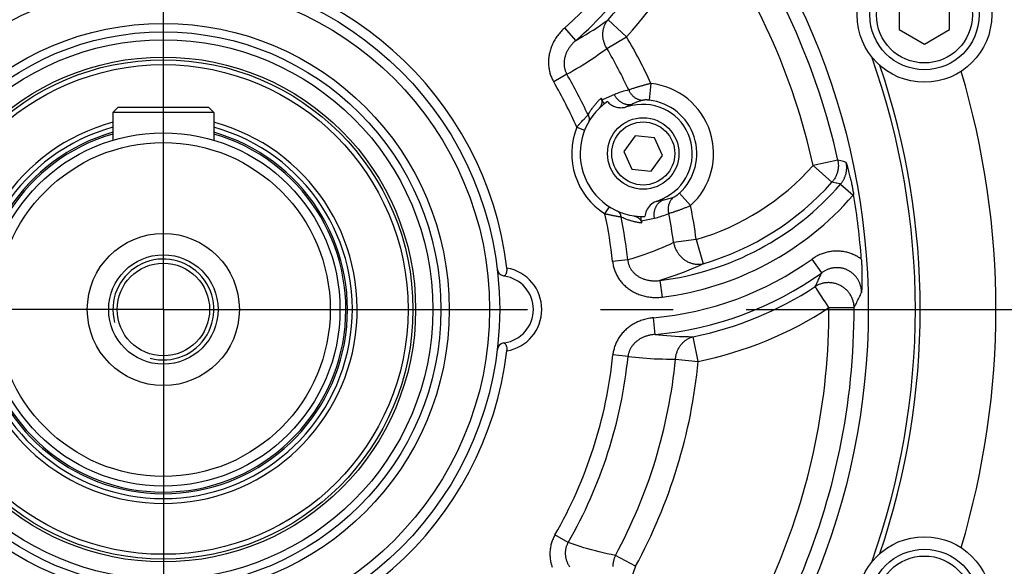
# Model space of a CAD drawing. Header units: millimetres. Extents: x -134 to 420, y 0 to 297.
# Tile 44 of 57: x 316 to 339, y 193 to 206. Entities that reach past the tile are written whole.
import ezdxf

# ---------------------------------------------------------------- set-up
doc = ezdxf.new("R2010")
doc.units = ezdxf.units.MM
doc.header["$LTSCALE"] = 23.1
doc.linetypes.add('CENTER', pattern=[0.6, 0.375, -0.075, 0.075, -0.075])
doc.layers.get('0').update_dxf_attribs({"linetype": 'CONTINUOUS'})
for name, color, linetype in [('AXIS', 7, 'CONTINUOUS'), ('COMPONENTS', 7, 'CONTINUOUS'), ('DIMENSION', 7, 'CONTINUOUS')]:
    doc.layers.add(name, color=color, linetype=linetype)
doc.styles.get("Standard").update_dxf_attribs({"font": 'arial.ttf'})
doc.styles.add('TEXTSTYLE_4', font='gdt')
doc.dimstyles.new('DIMSTYLE_15', dxfattribs={"dimtxt": 3, "dimasz": 4, "dimexe": 0.18, "dimexo": 0.0625, "dimgap": 0.09, "dimtad": 1, "dimdec": 1, "dimlfac": 5, "dimdsep": 46, "dimtxsty": 'STANDARD', "dimblk": '_FILLED', "dimblk1": '_FILLED', "dimblk2": '_FILLED', "dimcen": 0.09, "dimadec": 0, "dimazin": 0, "dimtp": 0.5, "dimtm": 0.5, "dimtfac": 1, "dimtdec": 1, "dimtofl": 0, "dimtmove": 0, "dimatfit": 3, "dimldrblk": '_FILLED', "dimfxl": 1, "dimtolj": 1, "dimarcsym": 0})
doc.dimstyles.new('DIMSTYLE_5', dxfattribs={"dimtxt": 3, "dimasz": 4, "dimexe": 0.18, "dimexo": 0.0625, "dimgap": 0.09, "dimtad": 1, "dimtih": 1, "dimtoh": 1, "dimdec": 3, "dimlfac": 5, "dimdsep": 46, "dimtxsty": 'STANDARD', "dimblk": '_FILLED', "dimblk1": '_FILLED', "dimblk2": '_FILLED', "dimcen": 0.09, "dimadec": 0, "dimazin": 0, "dimtp": 0.2, "dimtm": 0.2, "dimtfac": 1, "dimtdec": 3, "dimtofl": 0, "dimtmove": 0, "dimatfit": 3, "dimldrblk": '_FILLED', "dimfxl": 1, "dimtolj": 1, "dimarcsym": 0})

# ---------------------------------------------------------------- blocks, each defined once
blk = doc.blocks.new('_FILLED')
at = {"color": 0, "linetype": 'BYBLOCK'}
blk.add_solid([(0, 0), (-1, 0.1625), (-1, -0.1625)], dxfattribs=at)
blk = doc.blocks.new('*D3')
at = {"layer": 'DIMENSION', "color": 2, "linetype": 'CONTINUOUS'}
for p, q in [((287.147, 213.377), (270.155, 213.377)), ((299.621, 207.701), (287.147, 213.377)), ((287.147, 213.377), (287.147, 213.377))]:
    blk.add_line(p, q, dxfattribs=at)
at = {"layer": 'DIMENSION', "color": 2, "linetype": 'CONTINUOUS', "xscale": 4, "yscale": 4, "zscale": 4, "rotation": 335.5301621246}
blk.add_blockref('_FILLED', (299.621, 207.701), dxfattribs=at)
at = {"layer": 'DIMENSION', "color": 2, "linetype": 'CONTINUOUS', "insert": (284.147, 217.127), "char_height": 3, "width": 10.99257, "attachment_point": 3, "line_spacing_factor": 0.9, "style": 'TEXTSTYLE_4'}
blk.add_mtext('{\\Fgdt;n}\\Farial.ttf;215', dxfattribs=at)
blk = doc.blocks.new('*D23')
at = {"color": 2, "linetype": 'CONTINUOUS'}
for p, q in [((328.98, 241.494), (364.19, 241.494)), ((362.19, 241.494), (362.19, 209.645)), ((362.19, 177.795), (362.19, 209.645)), ((332.99, 177.795), (364.19, 177.795))]:
    blk.add_line(p, q, dxfattribs=at)
at = {"color": 2, "linetype": 'CONTINUOUS', "xscale": 4, "yscale": 4, "zscale": 4}
for p, rotation in [((362.19, 241.494), 90), ((362.19, 177.795), 270)]:
    blk.add_blockref('_FILLED', p, dxfattribs=dict(at, rotation=rotation))
at = {"color": 2, "linetype": 'CONTINUOUS', "insert": (358.44, 209.645), "char_height": 3, "width": 13.27138, "attachment_point": 2, "rotation": 90, "line_spacing_factor": 0.9}
blk.add_mtext('(318.5)', dxfattribs=at)

msp = doc.modelspace()

# ---------------------------------------------------------------- linework, layer by layer
at = {"color": 7, "linetype": 'CONTINUOUS'}
for p, q in [((318.11013, 203.59505), (317.99013, 203.47505)), ((320.27013, 203.59505), (318.11013, 203.59505)), ((320.27013, 203.59505), (320.39013, 203.47505)), ((320.39013, 203.47505), (317.99013, 203.47505)), ((317.99013, 203.47505), (317.99013, 202.81998)), ((320.39013, 203.47505), (320.39013, 202.81997))]:
    msp.add_line(p, q, dxfattribs=at)
at = {"layer": 'AXIS', "color": 2, "linetype": 'CENTER'}
for q in [(319.19013, 221.0937), (296.89148, 198.79505), (341.48877, 198.79505), (319.19013, 176.49641)]:
    msp.add_line((319.19013, 198.79505), q, dxfattribs=at)
msp.add_circle((319.19013, 198.79505), 21.5, dxfattribs=at)
at = {"layer": 'COMPONENTS', "color": 7, "linetype": 'CONTINUOUS'}
for p, q in [((336.69013, 206.14146), (336.69013, 205.44864)), ((337.89013, 205.44864), (337.89013, 206.14146)), ((336.69013, 205.44864), (337.29013, 205.10223)), ((337.29013, 205.10223), (337.89013, 205.44864)), ((330.34018, 203.64083), (330.18214, 203.60435)), ((330.41494, 202.92521), (330.14346, 202.55154)), ((330.87429, 202.87693), (330.41494, 202.92521)), ((331.06216, 202.45498), (330.87429, 202.87693)), ((330.14346, 202.55154), (330.33132, 202.12959)), ((330.79067, 202.08131), (331.06216, 202.45498)), ((330.33132, 202.12959), (330.79067, 202.08131)), ((330.90968, 201.36519), (331.05898, 201.42857)), ((327.29419, 197.99597), (327.28064, 197.99868))]:
    msp.add_line(p, q, dxfattribs=at)
at = {"layer": 'COMPONENTS', "color": 9, "linetype": 'CONTINUOUS'}
for p, q in [((330.20649, 205.27563), (329.76684, 205.68057)), ((329.00042, 205.18943), (328.73868, 205.48989)), ((329.73779, 204.99991), (330.20649, 205.27563)), ((328.78736, 204.38737), (328.47413, 204.20485)), ((330.3135, 204.03178), (330.29351, 204.02484)), ((330.33539, 204.03919), (330.3135, 204.03178)), ((330.78754, 204.16705), (330.74356, 203.771)), ((329.64864, 203.78502), (329.62269, 203.77354)), ((329.91627, 203.90339), (329.64864, 203.78502)), ((330.33321, 203.67101), (330.18214, 203.60435)), ((330.33321, 203.67101), (330.34018, 203.64083)), ((329.14202, 203.26566), (329.16033, 203.28546)), ((329.16033, 203.28546), (329.17792, 203.30425)), ((329.17792, 203.30425), (329.19473, 203.322)), ((329.19473, 203.322), (329.21069, 203.33867)), ((329.21069, 203.33867), (329.22573, 203.35424)), ((329.22573, 203.35424), (329.23981, 203.36866)), ((329.23981, 203.36866), (329.25285, 203.38192)), ((329.25285, 203.38192), (329.26481, 203.39399)), ((329.26481, 203.39399), (329.28971, 203.41883)), ((329.02232, 203.12941), (329.20826, 203.05575)), ((335.22957, 202.34675), (334.64599, 202.21752)), ((335.30004, 202.32729), (335.22957, 202.34675)), ((335.36558, 202.30932), (335.30004, 202.32729)), ((334.64599, 202.21752), (335.09211, 201.81973)), ((335.42839, 202.29221), (335.36558, 202.30932)), ((335.29618, 201.77538), (335.27502, 201.77995)), ((335.29618, 201.77538), (335.59758, 201.51473)), ((330.90968, 201.36519), (331.07109, 201.40006)), ((331.07109, 201.40006), (331.05898, 201.42857)), ((331.73021, 201.26581), (331.46184, 201.56037)), ((335.59758, 201.51473), (335.60707, 201.52587)), ((329.69221, 201.0677), (329.79934, 201.23659)), ((329.93305, 201.01543), (329.90838, 201.0201)), ((329.95643, 201.01113), (329.93305, 201.01543)), ((329.97845, 201.00721), (329.95643, 201.01113)), ((329.99904, 201.00364), (329.97845, 201.00721)), ((330.01816, 201.00041), (329.99904, 201.00364)), ((330.03572, 200.99751), (330.01816, 201.00041)), ((330.05905, 200.99378), (330.03572, 200.99751)), ((330.07865, 200.99073), (330.05905, 200.99378)), ((330.55596, 200.89935), (330.70915, 200.93231)), ((330.70915, 200.93231), (330.87037, 200.96699)), ((331.26719, 201.09661), (331.28925, 201.10348)), ((331.28925, 201.10348), (331.31305, 201.11107)), ((331.86278, 200.45701), (331.32361, 200.3863)), ((331.86278, 200.45701), (332.03107, 199.88347)), ((334.85046, 199.67029), (334.6186, 199.99436)), ((330.23507, 199.97409), (329.87459, 199.93561)), ((331.0009, 199.4848), (331.04941, 199.08929)), ((334.72189, 199.29425), (334.71754, 199.30088)), ((334.74705, 199.25598), (334.72189, 199.29425)), ((334.90916, 199.00959), (334.74705, 199.25598)), ((334.93502, 198.97029), (334.90916, 199.00959)), ((335.02032, 198.84063), (334.93502, 198.97029)), ((335.02032, 198.84063), (335.61803, 198.84235)), ((330.88534, 198.20187), (330.85019, 198.59879)), ((331.91174, 197.5627), (331.79407, 198.14872)), ((330.24153, 197.67822), (329.88085, 197.71467)), ((331.37049, 197.61513), (331.91174, 197.5627)), ((328.81869, 193.25686), (328.50445, 193.43761)), ((330.41939, 192.69081), (329.94163, 192.95052)), ((330.41939, 192.69081), (330.21842, 192.12789))]:
    msp.add_line(p, q, dxfattribs=at)
for points in [[(329.00042, 205.18943), (329.08074, 205.2354), (329.16198, 205.28314), (329.24411, 205.3327), (329.32659, 205.38381), (329.40989, 205.43682), (329.49549, 205.49278), (329.58382, 205.55214), (329.67429, 205.61469), (329.76684, 205.68057)], [(329.73779, 204.99991), (329.72783, 205.01667), (329.71839, 205.03368), (329.70948, 205.05093), (329.70108, 205.06842), (329.6932, 205.08616), (329.68588, 205.10407), (329.6791, 205.12217), (329.67288, 205.14044), (329.66722, 205.15885), (329.66214, 205.17737), (329.65762, 205.19602), (329.65369, 205.21473), (329.65034, 205.23351), (329.64757, 205.25234), (329.6454, 205.27119), (329.64381, 205.29004), (329.64283, 205.30889), (329.64243, 205.3277), (329.64263, 205.34644), (329.64343, 205.36512), (329.64482, 205.38371), (329.64681, 205.40217), (329.64938, 205.42051), (329.65255, 205.43869), (329.65629, 205.4567), (329.66062, 205.47452), (329.66552, 205.49213), (329.671, 205.5095), (329.67704, 205.52664), (329.68364, 205.54351), (329.69079, 205.56009), (329.69849, 205.57638), (329.70672, 205.59234), (329.71547, 205.60798), (329.72475, 205.62326), (329.73454, 205.63818), (329.74482, 205.65271), (329.75559, 205.66684), (329.76684, 205.68057)], [(328.73868, 205.48989), (328.71528, 205.46896), (328.69253, 205.44752), (328.67041, 205.42557), (328.64891, 205.40309), (328.62805, 205.3801), (328.60789, 205.35669), (328.58843, 205.33285), (328.56967, 205.30858), (328.55165, 205.28397), (328.53436, 205.25901), (328.51782, 205.23371), (328.50204, 205.20814), (328.48703, 205.18231), (328.47279, 205.15622), (328.45933, 205.12993), (328.44665, 205.10346), (328.43475, 205.0768), (328.42364, 205.05001), (328.41331, 205.02311), (328.40377, 204.99608), (328.39501, 204.96899), (328.38703, 204.94185), (328.37983, 204.91464), (328.37341, 204.88743), (328.36776, 204.86022), (328.36288, 204.83301), (328.35877, 204.80585), (328.35542, 204.77875), (328.35283, 204.75172), (328.35099, 204.7248), (328.34989, 204.698), (328.34954, 204.67133), (328.34991, 204.6448), (328.35101, 204.61844), (328.35283, 204.59222), (328.35535, 204.56618), (328.35859, 204.5403), (328.36253, 204.51458), (328.36717, 204.48907), (328.37251, 204.46375), (328.37854, 204.43863), (328.38524, 204.41379), (328.39261, 204.38921), (328.40066, 204.36491), (328.40933, 204.34094), (328.41864, 204.31731), (328.42858, 204.29402), (328.43911, 204.27112), (328.4502, 204.24864), (328.46188, 204.22655), (328.47413, 204.20485)], [(329.00042, 205.18943), (328.98445, 205.17575), (328.96887, 205.16176), (328.95369, 205.14747), (328.9389, 205.13289), (328.92453, 205.11803), (328.9106, 205.10291), (328.89711, 205.08756), (328.88406, 205.07197), (328.87149, 205.05619), (328.85939, 205.04021), (328.84777, 205.02407), (328.83663, 205.00777), (328.826, 204.99133), (328.81586, 204.97477), (328.80622, 204.9581), (328.79709, 204.94135), (328.78847, 204.92451), (328.78036, 204.90762), (328.77276, 204.89067), (328.76566, 204.87369), (328.75909, 204.85668), (328.75302, 204.83966), (328.74746, 204.82265), (328.74241, 204.80564), (328.73787, 204.78866), (328.73383, 204.77171), (328.7303, 204.75481), (328.72726, 204.73797), (328.72473, 204.72121), (328.72269, 204.70453), (328.72115, 204.68795), (328.72009, 204.67148), (328.71952, 204.65511), (328.71943, 204.63887), (328.71981, 204.62275), (328.72066, 204.60675), (328.72198, 204.59087), (328.72377, 204.57512), (328.72603, 204.55952), (328.72874, 204.54405), (328.73192, 204.52874), (328.73555, 204.51361), (328.73962, 204.49867), (328.74414, 204.48392), (328.74909, 204.46939), (328.75446, 204.45509), (328.76025, 204.44103), (328.76644, 204.42722), (328.77303, 204.41367), (328.78001, 204.40038), (328.78736, 204.38737)], [(328.78736, 204.38737), (328.86349, 204.43053), (328.93963, 204.47465), (329.01578, 204.51975), (329.09154, 204.56558), (329.16728, 204.61243), (329.24418, 204.6611), (329.32238, 204.71165), (329.40173, 204.76407), (329.48289, 204.81902), (329.56608, 204.87672), (329.65106, 204.93701), (329.73779, 204.99991)], [(330.25951, 204.01253), (330.21743, 204.00339), (330.17634, 203.99345), (330.13627, 203.98272), (330.09721, 203.97117), (330.05914, 203.95886), (330.02202, 203.9459), (329.98583, 203.93235), (329.95058, 203.91818), (329.91627, 203.90339)], [(330.29351, 204.02484), (330.28425, 204.02156), (330.2755, 204.01842), (330.26725, 204.0154), (330.25951, 204.01253)], [(330.25952, 204.01253), (330.2656, 203.99864), (330.27215, 203.98499), (330.27915, 203.97161), (330.28661, 203.95851), (330.2945, 203.94571), (330.30282, 203.93324), (330.31155, 203.9211), (330.32068, 203.90933), (330.3302, 203.89793), (330.34009, 203.88691), (330.35034, 203.87631), (330.36094, 203.86613), (330.37187, 203.85639), (330.38311, 203.84709), (330.39464, 203.83827), (330.40646, 203.82992), (330.41854, 203.82206), (330.43087, 203.8147), (330.44342, 203.80785), (330.45618, 203.80153), (330.46913, 203.79574), (330.48226, 203.79048), (330.49554, 203.78578), (330.50895, 203.78163), (330.52247, 203.77803), (330.53609, 203.77501), (330.54979, 203.77255), (330.56354, 203.77067), (330.57732, 203.76936), (330.59112, 203.76864)], [(330.78754, 204.16705), (330.76863, 204.1625), (330.74978, 204.15789), (330.73101, 204.15323), (330.71233, 204.14854), (330.69376, 204.14381), (330.67533, 204.13905), (330.65703, 204.13426), (330.6389, 204.12946), (330.62096, 204.12465), (330.60321, 204.11982), (330.58568, 204.115), (330.56839, 204.11019), (330.55135, 204.10539), (330.53457, 204.10062), (330.51808, 204.09586), (330.50188, 204.09114), (330.48599, 204.08646), (330.47043, 204.08182), (330.4552, 204.07723), (330.44032, 204.0727), (330.4258, 204.06823), (330.41166, 204.06383), (330.3979, 204.0595), (330.38455, 204.05526), (330.37161, 204.0511), (330.3591, 204.04703), (330.33539, 204.03919)], [(329.50084, 203.71642), (329.51418, 203.73127), (329.52764, 203.74593), (329.54128, 203.76044), (329.55537, 203.77503), (329.56999, 203.78981), (329.58505, 203.80468), (329.60056, 203.81964)], [(329.91627, 203.90339), (329.92281, 203.89006), (329.9298, 203.87696), (329.93721, 203.86411), (329.94505, 203.85153), (329.9533, 203.83924), (329.96195, 203.82725), (329.97099, 203.81558), (329.98041, 203.80425), (329.99019, 203.79327), (330.00032, 203.78265), (330.01078, 203.77242), (330.02156, 203.76258), (330.03265, 203.75315), (330.04404, 203.74415), (330.05569, 203.73558), (330.06761, 203.72745), (330.07977, 203.71978), (330.09215, 203.71258), (330.10474, 203.70586), (330.11753, 203.69963), (330.13048, 203.69389), (330.1436, 203.68865), (330.15685, 203.68393), (330.17022, 203.67973), (330.1837, 203.67604), (330.19725, 203.67289), (330.21087, 203.67027), (330.22453, 203.66818), (330.23822, 203.66664), (330.25192, 203.66563), (330.26561, 203.66517), (330.27926, 203.66526), (330.29287, 203.66588), (330.30641, 203.66705), (330.31986, 203.66876), (330.33321, 203.67101)], [(330.59112, 203.76864), (330.55909, 203.76006), (330.52792, 203.7508), (330.49761, 203.74093), (330.46817, 203.73048), (330.43959, 203.7195), (330.41181, 203.70802), (330.38482, 203.69609), (330.35862, 203.68374), (330.33321, 203.67101)], [(330.74356, 203.771), (330.73794, 203.7716), (330.73235, 203.77216), (330.7268, 203.77267), (330.72128, 203.77314), (330.7158, 203.77356), (330.71037, 203.77393), (330.70499, 203.77426), (330.69966, 203.77455), (330.6944, 203.77479), (330.68921, 203.77499), (330.68409, 203.77514), (330.67905, 203.77526), (330.67409, 203.77533), (330.66922, 203.77537), (330.66444, 203.77536), (330.65976, 203.77532), (330.65517, 203.77524), (330.65068, 203.77513), (330.6463, 203.77498), (330.64203, 203.7748), (330.63787, 203.77459), (330.63383, 203.77435), (330.62991, 203.77408), (330.62611, 203.77379), (330.62244, 203.77347), (330.61889, 203.77312), (330.61548, 203.77275), (330.6122, 203.77236), (330.60906, 203.77195), (330.60606, 203.77152), (330.6032, 203.77107), (330.60049, 203.77061), (330.59792, 203.77014), (330.59551, 203.76965), (330.59324, 203.76915), (330.59112, 203.76864)], [(329.28971, 203.41883), (329.3015, 203.43952), (329.31327, 203.45963), (329.32503, 203.47916), (329.33673, 203.49799), (329.34843, 203.51623), (329.3603, 203.53423), (329.37241, 203.55212), (329.3847, 203.56977), (329.39714, 203.58717)], [(329.39714, 203.58717), (329.40974, 203.60433), (329.42249, 203.62124), (329.43535, 203.63787), (329.44834, 203.65423), (329.46143, 203.67031), (329.47457, 203.68606), (329.48769, 203.70141), (329.50084, 203.71642)], [(329.02232, 203.12941), (329.03262, 203.14167), (329.04292, 203.15379), (329.05319, 203.16577), (329.06342, 203.17762), (329.07359, 203.18931), (329.08369, 203.20083), (329.0937, 203.21215), (329.10361, 203.22329), (329.11341, 203.23421), (329.12309, 203.24492), (329.13263, 203.2554), (329.14202, 203.26566)], [(329.28971, 203.41883), (329.29387, 203.41186), (329.29772, 203.40477), (329.30127, 203.39757), (329.3045, 203.39027), (329.30742, 203.38289), (329.31001, 203.37544), (329.31227, 203.36793), (329.3142, 203.36038), (329.31579, 203.3528), (329.31704, 203.3452), (329.31795, 203.3376), (329.31851, 203.33001), (329.31874, 203.32244), (329.31861, 203.31491), (329.31815, 203.30743), (329.31733, 203.30001), (329.31618, 203.29268), (329.31469, 203.28543), (329.31286, 203.27828), (329.31069, 203.27125), (329.30819, 203.26435), (329.30537, 203.25759), (329.30223, 203.25098), (329.29877, 203.24454)], [(335.22957, 202.34675), (335.23367, 202.32617), (335.23703, 202.30554), (335.23968, 202.28483), (335.24161, 202.26401), (335.24281, 202.2431), (335.24329, 202.22218), (335.24304, 202.20126), (335.24206, 202.18034), (335.24036, 202.15947), (335.23793, 202.13869), (335.23478, 202.11798), (335.23091, 202.0974), (335.22634, 202.07698), (335.22105, 202.05672), (335.21507, 202.03665), (335.20839, 202.01681), (335.20103, 201.99721), (335.19299, 201.97788), (335.18429, 201.95884), (335.17493, 201.94012), (335.16492, 201.92173), (335.15429, 201.9037), (335.14303, 201.88606), (335.13117, 201.86882), (335.11872, 201.852), (335.1057, 201.83563), (335.09211, 201.81973)], [(335.29618, 201.77538), (335.30622, 201.78724), (335.31587, 201.79926), (335.32513, 201.81143), (335.33398, 201.82368), (335.34244, 201.83604), (335.3506, 201.84863), (335.35848, 201.8615), (335.36604, 201.87458), (335.37327, 201.88784), (335.38016, 201.90129), (335.3867, 201.9149), (335.39289, 201.92867), (335.39873, 201.94259), (335.40422, 201.95665), (335.40933, 201.97083), (335.41408, 201.98511), (335.41847, 201.9995), (335.42248, 202.014), (335.42613, 202.0286), (335.42941, 202.0433), (335.43234, 202.05818), (335.4349, 202.07326), (335.43709, 202.08851), (335.4389, 202.10391), (335.44031, 202.11949), (335.44131, 202.13522), (335.4419, 202.15098), (335.44207, 202.16676), (335.44182, 202.18257), (335.44115, 202.19836), (335.44006, 202.21412), (335.43856, 202.22984), (335.43664, 202.24553), (335.4343, 202.26115), (335.43155, 202.27672), (335.42839, 202.29221)], [(335.18739, 201.79895), (335.1168, 201.81432), (335.09211, 201.81973)], [(335.27502, 201.77995), (335.20973, 201.79409), (335.18739, 201.79895)], [(330.87037, 200.96699), (330.86782, 200.98162), (330.86577, 200.99632), (330.86422, 201.01108), (330.86317, 201.02586), (330.86262, 201.04066), (330.86257, 201.05544), (330.86303, 201.07019), (330.86398, 201.0849), (330.86544, 201.09953), (330.86739, 201.11407), (330.86984, 201.1285), (330.87278, 201.1428), (330.87621, 201.15694), (330.88013, 201.17092), (330.88452, 201.18471), (330.88938, 201.19828), (330.89471, 201.21163), (330.9005, 201.22474), (330.90674, 201.23758), (330.91341, 201.25014), (330.92053, 201.26239), (330.92806, 201.27434), (330.936, 201.28595), (330.94435, 201.29721), (330.95308, 201.30811), (330.9622, 201.31863), (330.97167, 201.32875), (330.9815, 201.33847), (330.99167, 201.34777), (331.00216, 201.35663), (331.01296, 201.36505), (331.02406, 201.37301), (331.03544, 201.3805), (331.04708, 201.38751), (331.05896, 201.39404), (331.07108, 201.40006)], [(331.07109, 201.40006), (331.0993, 201.40473), (331.12788, 201.41017), (331.15682, 201.41641), (331.18608, 201.42347), (331.21566, 201.4314), (331.24557, 201.44025), (331.27581, 201.45006), (331.30634, 201.46086), (331.33712, 201.47268)], [(331.21221, 201.08045), (331.20896, 201.09526), (331.20624, 201.11015), (331.20404, 201.1251), (331.20237, 201.14008), (331.20123, 201.15507), (331.20063, 201.17005), (331.20056, 201.185), (331.20103, 201.19989), (331.20203, 201.21471), (331.20356, 201.22944), (331.20562, 201.24404), (331.20821, 201.25851), (331.21132, 201.27281), (331.21495, 201.28694), (331.2191, 201.30086), (331.22375, 201.31456), (331.2289, 201.32802), (331.23455, 201.34122), (331.24068, 201.35413), (331.24729, 201.36675), (331.25436, 201.37905), (331.26189, 201.39102), (331.26987, 201.40263), (331.27828, 201.41387), (331.28711, 201.42472), (331.29635, 201.43518), (331.30599, 201.44521), (331.316, 201.45482), (331.32639, 201.46398), (331.33712, 201.47268)], [(331.33712, 201.47268), (331.33914, 201.47351), (331.34126, 201.47444), (331.34351, 201.47546), (331.34586, 201.47658), (331.34833, 201.47781), (331.3509, 201.47913), (331.35358, 201.48054), (331.35637, 201.48206), (331.35925, 201.48367), (331.36222, 201.48537), (331.3653, 201.48718), (331.36846, 201.48907), (331.3717, 201.49107), (331.37504, 201.49316), (331.37845, 201.49534), (331.38193, 201.49761), (331.3855, 201.49997), (331.38912, 201.50243), (331.39282, 201.50497), (331.39658, 201.50761), (331.40039, 201.51033), (331.40426, 201.51314), (331.40818, 201.51603), (331.41215, 201.519), (331.41616, 201.52206), (331.42021, 201.52519), (331.42429, 201.5284), (331.42841, 201.53169), (331.43255, 201.53505), (331.4367, 201.53848), (331.44088, 201.54198), (331.44507, 201.54554), (331.44926, 201.54916), (331.45345, 201.55284), (331.45765, 201.55657), (331.46184, 201.56037)], [(331.31305, 201.11107), (331.32556, 201.11514), (331.33847, 201.11938), (331.35177, 201.12379), (331.36544, 201.12837), (331.37947, 201.13312), (331.39384, 201.13804), (331.40854, 201.14312), (331.42356, 201.14836), (331.43888, 201.15376), (331.45449, 201.15931), (331.47036, 201.16501), (331.4865, 201.17086), (331.50288, 201.17685), (331.51949, 201.18299), (331.5363, 201.18926), (331.55332, 201.19566), (331.57051, 201.20219), (331.58785, 201.20884), (331.60534, 201.21562), (331.62296, 201.2225), (331.64067, 201.22948), (331.65847, 201.23657), (331.67634, 201.24375), (331.69427, 201.25102), (331.71223, 201.25837), (331.73021, 201.26581)], [(329.90838, 201.0201), (329.8825, 201.02516), (329.86914, 201.02783), (329.85551, 201.03061), (329.84163, 201.03349), (329.82751, 201.03646), (329.81316, 201.03954), (329.7986, 201.04272), (329.78384, 201.046), (329.7689, 201.04938), (329.7538, 201.05285), (329.73857, 201.05643), (329.72321, 201.06009), (329.70775, 201.06384), (329.69221, 201.0677)], [(330.07865, 200.99073), (330.07791, 200.99881), (330.07686, 201.00681), (330.0755, 201.01472), (330.07383, 201.02253), (330.07185, 201.03021), (330.06957, 201.03776), (330.06698, 201.04516), (330.0641, 201.05241), (330.06093, 201.05947), (330.05748, 201.06636), (330.05375, 201.07304), (330.04974, 201.07952), (330.04547, 201.08577), (330.04095, 201.09179), (330.03617, 201.09757), (330.03116, 201.10309), (330.02591, 201.10835), (330.02044, 201.11333), (330.01476, 201.11804), (330.00888, 201.12245), (330.0028, 201.12657), (329.99655, 201.13038), (329.99012, 201.13388), (329.98353, 201.13706)], [(330.56572, 200.84918), (330.54628, 200.85187), (330.52688, 200.85478), (330.50753, 200.85792), (330.48829, 200.86127), (330.4691, 200.86484), (330.44976, 200.86868), (330.43019, 200.87281), (330.41047, 200.87721), (330.39067, 200.88188), (330.37079, 200.88682), (330.35083, 200.89204), (330.33087, 200.89753), (330.31091, 200.90328), (330.29094, 200.90929), (330.27097, 200.91559), (330.25109, 200.92212), (330.23121, 200.92892), (330.21103, 200.93613), (330.19059, 200.9437), (330.16985, 200.95168), (330.14834, 200.96036), (330.12589, 200.96981), (330.10266, 200.97993), (330.07865, 200.99073)], [(330.87037, 200.96699), (330.90704, 200.97526), (330.94406, 200.98456), (330.98141, 200.99491), (331.01911, 201.00627), (331.05714, 201.0187), (331.09547, 201.0323), (331.13409, 201.04714), (331.173, 201.06319), (331.21221, 201.08045)], [(331.21221, 201.08045), (331.22015, 201.08267), (331.22859, 201.08508), (331.23753, 201.08768), (331.24695, 201.09047), (331.26719, 201.09661)], [(331.32361, 200.3863), (331.23234, 200.34309), (331.142, 200.30193), (331.0526, 200.26278), (330.96469, 200.2258), (330.87774, 200.19074), (330.79023, 200.15692), (330.70219, 200.12426), (330.6136, 200.0928), (330.52275, 200.0621), (330.4291, 200.03202), (330.3332, 200.00268), (330.23507, 199.9741)], [(331.32361, 200.3863), (331.32764, 200.36716), (331.33223, 200.34814), (331.33739, 200.32926), (331.34311, 200.31049), (331.34941, 200.29188), (331.35625, 200.27345), (331.36363, 200.25522), (331.37156, 200.2372), (331.38001, 200.21942), (331.38899, 200.2019), (331.39847, 200.18465), (331.40846, 200.16769), (331.41893, 200.15105), (331.42988, 200.13474), (331.4413, 200.11877), (331.45317, 200.10316), (331.46548, 200.08794), (331.47822, 200.07312), (331.49137, 200.0587), (331.50493, 200.04472), (331.51887, 200.03118), (331.53317, 200.0181), (331.54784, 200.0055), (331.56284, 199.99337), (331.57817, 199.98175), (331.5938, 199.97064), (331.60972, 199.96005), (331.62592, 199.95), (331.64237, 199.9405), (331.65906, 199.93154), (331.67596, 199.92316), (331.69307, 199.91535), (331.71036, 199.90812), (331.72781, 199.90149), (331.74541, 199.89545), (331.76314, 199.89002), (331.78097, 199.8852), (331.7989, 199.88099), (331.81688, 199.8774), (331.83492, 199.87444), (331.85299, 199.87211), (331.87107, 199.8704), (331.88915, 199.86933), (331.90719, 199.86889), (331.92518, 199.86908), (331.94311, 199.8699), (331.96095, 199.87136), (331.97869, 199.87345), (331.9963, 199.87616), (332.01376, 199.87951), (332.03107, 199.88347)], [(335.78958, 199.99157), (335.76873, 200.00653), (335.74751, 200.02092), (335.72592, 200.03476), (335.70394, 200.04805), (335.68158, 200.06078), (335.65892, 200.07292), (335.63595, 200.08446), (335.61267, 200.0954), (335.58913, 200.10571), (335.56533, 200.11541), (335.54129, 200.12448), (335.51702, 200.13292), (335.49255, 200.14073), (335.46785, 200.14789), (335.44298, 200.15441), (335.41793, 200.16029), (335.3927, 200.16551), (335.36734, 200.17007), (335.34185, 200.17397), (335.31622, 200.17722), (335.29052, 200.17979), (335.26475, 200.18169), (335.23889, 200.18291), (335.21302, 200.18347), (335.18712, 200.18334), (335.16121, 200.18255), (335.13531, 200.18107), (335.10944, 200.17892), (335.08359, 200.17609), (335.05781, 200.17259), (335.03209, 200.16841), (335.00643, 200.16355), (334.98089, 200.15802), (334.95546, 200.15182), (334.93014, 200.14494), (334.90502, 200.1374), (334.88008, 200.1292), (334.85532, 200.12035), (334.83083, 200.11086), (334.80667, 200.10078), (334.78276, 200.09008), (334.75897, 200.07865), (334.73524, 200.06649), (334.71162, 200.05361), (334.68815, 200.03996), (334.66482, 200.02553), (334.64164, 200.01033), (334.6186, 199.99436)], [(329.87459, 199.93561), (329.87763, 199.91038), (329.8814, 199.88519), (329.88589, 199.86006), (329.8911, 199.83495), (329.89705, 199.80989), (329.90372, 199.78496), (329.91112, 199.76017), (329.91926, 199.73552), (329.92811, 199.71108), (329.93768, 199.68686), (329.94797, 199.66286), (329.95895, 199.63915), (329.97063, 199.61574), (329.98299, 199.59263), (329.99601, 199.56987), (330.0097, 199.54746), (330.02405, 199.5254), (330.03907, 199.5037), (330.05475, 199.48236), (330.07109, 199.46138), (330.0881, 199.4408), (330.10577, 199.4206), (330.12411, 199.40079), (330.14309, 199.38142), (330.16271, 199.36249), (330.18299, 199.344), (330.20387, 199.32601), (330.22537, 199.30852), (330.24748, 199.29152), (330.27018, 199.27508), (330.29345, 199.25919), (330.31731, 199.24385), (330.34172, 199.22911), (330.36668, 199.21496), (330.39218, 199.20141), (330.4182, 199.18851), (330.44473, 199.17625), (330.47177, 199.16465), (330.49926, 199.15374), (330.5272, 199.14352), (330.5556, 199.13401), (330.58439, 199.12524), (330.61358, 199.11721), (330.64315, 199.10993), (330.67305, 199.10343), (330.70327, 199.09771), (330.73382, 199.09278), (330.76462, 199.08867), (330.79567, 199.08537), (330.82696, 199.08289), (330.85842, 199.08125), (330.89004, 199.08046), (330.92181, 199.08051), (330.95365, 199.08141), (330.98551, 199.08318), (331.01743, 199.0858), (331.04941, 199.08929)], [(330.23507, 199.9741), (330.23661, 199.95887), (330.23863, 199.94368), (330.24113, 199.92853), (330.24412, 199.91341), (330.2476, 199.89836), (330.25157, 199.88339), (330.25602, 199.86852), (330.26097, 199.85375), (330.2664, 199.83912), (330.27232, 199.82464), (330.27871, 199.81031), (330.28558, 199.79616), (330.29291, 199.78221), (330.3007, 199.76846), (330.30895, 199.75493), (330.31764, 199.74162), (330.32678, 199.72855), (330.33637, 199.71569), (330.34641, 199.70307), (330.3569, 199.69069), (330.36783, 199.67855), (330.37922, 199.66666), (330.39105, 199.65502), (330.40333, 199.64366), (330.41604, 199.63257), (330.42918, 199.62178), (330.44275, 199.61128), (330.45673, 199.6011), (330.47113, 199.59125), (330.48593, 199.58173), (330.50112, 199.57256), (330.51671, 199.56374), (330.53267, 199.55528), (330.54902, 199.5472), (330.56574, 199.5395), (330.58281, 199.53219), (330.60023, 199.52529), (330.618, 199.5188), (330.63609, 199.51273), (330.65449, 199.50709), (330.6732, 199.5019), (330.6922, 199.49715), (330.71147, 199.49287), (330.731, 199.48905), (330.75077, 199.48571), (330.77077, 199.48285), (330.791, 199.48048), (330.81141, 199.4786), (330.83201, 199.47723), (330.85277, 199.47636), (330.87367, 199.47601), (330.8947, 199.47617), (330.91583, 199.47685), (330.93703, 199.47805), (330.95828, 199.47978), (330.97958, 199.48202), (331.0009, 199.4848)], [(332.03107, 199.88347), (331.91452, 199.82878), (331.79919, 199.77722), (331.68522, 199.7287), (331.57393, 199.68357), (331.46424, 199.64122), (331.35248, 199.6002), (331.23738, 199.56017), (331.12019, 199.52168), (331.0009, 199.4848)], [(335.7958, 199.1987), (335.79528, 199.21635), (335.79428, 199.23395), (335.79278, 199.25148), (335.7908, 199.26894), (335.78833, 199.2863), (335.78538, 199.30355), (335.78195, 199.32068), (335.77805, 199.33767), (335.77368, 199.35451), (335.76885, 199.3712), (335.76355, 199.38771), (335.75779, 199.40405), (335.75158, 199.42021), (335.74492, 199.43616), (335.73781, 199.45189), (335.73026, 199.4674), (335.72228, 199.48267), (335.71388, 199.49768), (335.70507, 199.51242), (335.69585, 199.52687), (335.68625, 199.54101), (335.67627, 199.55483), (335.66591, 199.56832), (335.65521, 199.58147), (335.64416, 199.59427), (335.63279, 199.60671), (335.62116, 199.61872), (335.60931, 199.63027), (335.59724, 199.6414), (335.58493, 199.65211), (335.57243, 199.6624), (335.55971, 199.67227), (335.54672, 199.6818), (335.53343, 199.69099), (335.51988, 199.69981), (335.50607, 199.70825), (335.49203, 199.7163), (335.47775, 199.72397), (335.46327, 199.73122), (335.4486, 199.73807), (335.43374, 199.7445), (335.4187, 199.75051), (335.40351, 199.7561), (335.38817, 199.76126), (335.37268, 199.76599), (335.35705, 199.77028), (335.3413, 199.77414), (335.32543, 199.77756), (335.30945, 199.78055), (335.29338, 199.78308), (335.27722, 199.78517), (335.26099, 199.78681), (335.2447, 199.788), (335.22836, 199.78874), (335.212, 199.78902), (335.19561, 199.78884), (335.17922, 199.78822), (335.16282, 199.78713), (335.14644, 199.78559), (335.13008, 199.7836), (335.11375, 199.78115), (335.09745, 199.77825), (335.08121, 199.77489), (335.06504, 199.77107), (335.04894, 199.76681), (335.03293, 199.7621), (335.01702, 199.75694), (335.00123, 199.75133), (334.98561, 199.7453), (334.97021, 199.73887), (334.955, 199.73203), (334.93984, 199.72471), (334.92473, 199.71691), (334.90971, 199.70862), (334.89476, 199.69982), (334.87988, 199.6905), (334.86511, 199.68066), (334.85046, 199.67029)], [(334.6918, 199.33997), (334.70589, 199.36828), (334.71974, 199.3963), (334.73336, 199.42404), (334.74671, 199.4514), (334.75985, 199.47849), (334.77288, 199.50554), (334.7858, 199.53253), (334.79862, 199.55948), (334.81149, 199.58671), (334.82444, 199.6143), (334.83743, 199.64216), (334.85046, 199.67029)], [(335.61803, 198.84235), (335.61734, 198.86247), (335.61597, 198.88251), (335.61392, 198.90248), (335.61119, 198.9224), (335.60777, 198.94226), (335.60368, 198.96198), (335.59893, 198.98155), (335.5935, 199.00098), (335.58741, 199.02022), (335.58068, 199.03924), (335.5733, 199.05804), (335.56528, 199.0766), (335.55664, 199.09488), (335.54738, 199.11286), (335.53752, 199.13054), (335.52706, 199.14788), (335.51602, 199.16487), (335.5044, 199.18149), (335.49224, 199.19772), (335.47953, 199.21353), (335.46629, 199.22891), (335.45254, 199.24386), (335.4383, 199.25833), (335.42357, 199.27233), (335.40838, 199.28583), (335.39274, 199.29881), (335.37668, 199.31128), (335.3602, 199.3232), (335.34334, 199.33456), (335.3261, 199.34536), (335.30852, 199.35558), (335.2906, 199.3652), (335.27237, 199.37423), (335.25385, 199.38264), (335.23507, 199.39043), (335.21603, 199.39758), (335.19677, 199.4041), (335.17731, 199.40996), (335.15767, 199.41518), (335.13787, 199.41973), (335.11794, 199.42362), (335.09789, 199.42684), (335.07775, 199.42938), (335.05755, 199.43125), (335.0373, 199.43244), (335.01704, 199.43295), (334.99678, 199.43278), (334.97654, 199.43192), (334.95636, 199.43039), (334.93625, 199.42818), (334.91624, 199.4253), (334.89634, 199.42174), (334.87659, 199.41751), (334.85701, 199.41263), (334.83761, 199.40708), (334.81842, 199.40088), (334.79946, 199.39404), (334.78076, 199.38657), (334.76234, 199.37846), (334.7442, 199.36974), (334.72639, 199.36041), (334.70891, 199.35049), (334.6918, 199.33997)], [(334.70056, 199.32663), (334.69816, 199.33032), (334.69606, 199.33349), (334.69428, 199.33614), (334.69285, 199.3383), (334.6918, 199.33997)], [(334.71754, 199.30088), (334.70976, 199.31264), (334.70639, 199.3178), (334.70056, 199.32663)], [(335.61803, 198.84235), (335.63377, 198.87286), (335.64926, 198.90307), (335.66451, 198.93298), (335.67945, 198.96249), (335.69416, 198.99171), (335.70875, 199.02088), (335.72324, 199.05001), (335.73761, 199.07909), (335.75204, 199.10847), (335.76658, 199.13825), (335.78116, 199.16833), (335.7958, 199.1987)], [(330.85019, 198.59879), (330.81896, 198.59561), (330.78795, 198.59164), (330.75715, 198.58688), (330.72655, 198.58133), (330.69616, 198.575), (330.66609, 198.5679), (330.63633, 198.56005), (330.60689, 198.55145), (330.57784, 198.54213), (330.54919, 198.5321), (330.52093, 198.52135), (330.49314, 198.50994), (330.46582, 198.49787), (330.43896, 198.48513), (330.41262, 198.47178), (330.3868, 198.45781), (330.3615, 198.44324), (330.33676, 198.4281), (330.31259, 198.4124), (330.28899, 198.39615), (330.26598, 198.37938), (330.24357, 198.36211), (330.22176, 198.34433), (330.20057, 198.3261), (330.18, 198.3074), (330.16006, 198.28825), (330.14077, 198.2687), (330.12214, 198.24874), (330.10415, 198.22839), (330.08684, 198.2077), (330.0702, 198.18666), (330.05424, 198.16529), (330.03895, 198.14361), (330.02433, 198.12164), (330.0104, 198.09936), (329.99713, 198.07681), (329.98454, 198.05397), (329.97261, 198.03084), (329.96137, 198.00748), (329.9508, 197.98386), (329.94092, 197.95999), (329.93174, 197.93596), (329.92326, 197.91174), (329.91548, 197.88735), (329.90841, 197.86286), (329.90205, 197.83827), (329.8964, 197.81358), (329.89146, 197.78887), (329.88722, 197.76416), (329.88368, 197.73943), (329.88085, 197.71467)], [(330.88534, 198.20187), (330.86438, 198.20019), (330.84356, 198.19803), (330.82287, 198.19539), (330.80234, 198.19228), (330.78198, 198.18871), (330.76182, 198.18467), (330.74188, 198.18018), (330.72217, 198.17523), (330.70272, 198.16986), (330.68354, 198.16404), (330.66464, 198.15781), (330.64606, 198.15117), (330.62779, 198.14412), (330.60985, 198.13669), (330.59226, 198.12887), (330.57503, 198.12068), (330.55815, 198.11213), (330.54166, 198.10323), (330.52555, 198.09398), (330.50983, 198.08441), (330.49451, 198.07452), (330.4796, 198.06432), (330.4651, 198.05382), (330.45102, 198.04303), (330.43736, 198.03196), (330.42413, 198.02062), (330.41134, 198.00903), (330.39899, 197.99719), (330.38709, 197.98511), (330.37564, 197.97282), (330.36464, 197.96031), (330.35411, 197.94761), (330.34402, 197.9347), (330.3344, 197.92162), (330.32523, 197.90835), (330.31652, 197.89491), (330.30825, 197.88128), (330.30045, 197.86749), (330.2931, 197.85354), (330.28621, 197.83943), (330.27978, 197.82518), (330.27382, 197.81081), (330.26833, 197.79632), (330.26332, 197.78174), (330.25878, 197.76707), (330.25472, 197.75235), (330.25114, 197.73757), (330.24803, 197.72275), (330.2454, 197.70792), (330.24323, 197.69307), (330.24153, 197.67822)], [(330.88534, 198.20187), (330.97744, 198.19184), (331.07129, 198.18271), (331.16691, 198.17452), (331.2637, 198.16739), (331.36225, 198.16131), (331.46436, 198.15627), (331.57066, 198.15239), (331.68056, 198.14982), (331.79407, 198.14872)], [(331.37049, 197.61513), (331.37228, 197.63454), (331.37464, 197.65385), (331.37757, 197.67304), (331.38106, 197.69214), (331.38511, 197.71111), (331.38972, 197.72991), (331.39487, 197.74853), (331.40058, 197.76697), (331.40682, 197.78519), (331.41359, 197.80317), (331.4209, 197.8209), (331.42872, 197.83836), (331.43704, 197.85552), (331.44588, 197.87238), (331.4552, 197.88891), (331.465, 197.90509), (331.47528, 197.92092), (331.48601, 197.93636), (331.49719, 197.95141), (331.50882, 197.96605), (331.52087, 197.98027), (331.53332, 197.99404), (331.54619, 198.00736), (331.55943, 198.02021), (331.57305, 198.03258), (331.58703, 198.04445), (331.60134, 198.05581), (331.61598, 198.06666), (331.63094, 198.07697), (331.6462, 198.08673), (331.66173, 198.09595), (331.67753, 198.1046), (331.69357, 198.11268), (331.70985, 198.12018), (331.72634, 198.12709), (331.74302, 198.13341), (331.75988, 198.13912), (331.7769, 198.14423), (331.79407, 198.14872)], [(330.24153, 197.67822), (330.32819, 197.66842), (330.41555, 197.65937), (330.50359, 197.6511), (330.59189, 197.64365), (330.68089, 197.63701), (330.77186, 197.63117), (330.86493, 197.6261), (330.95998, 197.62186), (331.05796, 197.61861), (331.1592, 197.61639), (331.26337, 197.61522), (331.37049, 197.61513)], [(328.50445, 193.43761), (328.49207, 193.41541), (328.48031, 193.39282), (328.46917, 193.36985), (328.45863, 193.34647), (328.44871, 193.3227), (328.43946, 193.29861), (328.43088, 193.27421), (328.42297, 193.24948), (328.41576, 193.22451), (328.40927, 193.19928), (328.40349, 193.17382), (328.39844, 193.14818), (328.39412, 193.12239), (328.39054, 193.09642), (328.3877, 193.07035), (328.3856, 193.04418), (328.38424, 193.01789), (328.38364, 192.99151), (328.38378, 192.96503), (328.38467, 192.93846), (328.38633, 192.91181), (328.38875, 192.88507), (328.39194, 192.85827), (328.39591, 192.83144), (328.40067, 192.80459), (328.4062, 192.77772), (328.41252, 192.75089), (328.41963, 192.7241), (328.42753, 192.69736), (328.43623, 192.67072)], [(328.8187, 193.25686), (328.81099, 193.24365), (328.8037, 193.23017), (328.79682, 193.21643), (328.79035, 193.20245), (328.78432, 193.18823), (328.77873, 193.17379), (328.77359, 193.15913), (328.76892, 193.14428), (328.76471, 193.12925), (328.76098, 193.11406), (328.75774, 193.0987), (328.75497, 193.08322), (328.7527, 193.06763), (328.75093, 193.05193), (328.74964, 193.03613), (328.74885, 193.02025), (328.74856, 193.0043), (328.74877, 192.98827), (328.74947, 192.97216), (328.75068, 192.95598), (328.75239, 192.93973), (328.75461, 192.92341), (328.75734, 192.90705), (328.76059, 192.89064), (328.76436, 192.87419), (328.76865, 192.85773), (328.77346, 192.84127), (328.77879, 192.82482), (328.78464, 192.80839), (328.79102, 192.79199), (328.79792, 192.77563), (328.80534, 192.75934), (328.81329, 192.74311), (328.82177, 192.72696), (328.83076, 192.71091), (328.84028, 192.69496), (328.85032, 192.67913)], [(329.94163, 192.95052), (329.84242, 192.9692), (329.74511, 192.98901), (329.6497, 193.0099), (329.55674, 193.03168), (329.46565, 193.05446), (329.37472, 193.07862), (329.28375, 193.10412), (329.19293, 193.13096), (329.10112, 193.15962), (329.00796, 193.19025), (328.91382, 193.22266), (328.8187, 193.25686)], [(329.94163, 192.95052), (329.93364, 192.93267), (329.92618, 192.91458), (329.91925, 192.89627), (329.91285, 192.87773), (329.907, 192.85897), (329.9017, 192.84004), (329.89696, 192.82095), (329.89279, 192.80171), (329.88918, 192.78236), (329.88614, 192.76291), (329.88367, 192.74337), (329.88178, 192.72379), (329.88047, 192.70417), (329.87974, 192.68453)]]:
    msp.add_lwpolyline(points, dxfattribs=at)
at = {"layer": 'COMPONENTS', "color": 7, "linetype": 'CONTINUOUS'}
for points in [[(329.60056, 203.81964), (329.60359, 203.81305), (329.60637, 203.8063), (329.6089, 203.79939), (329.61119, 203.79231), (329.61322, 203.78507), (329.61498, 203.7777), (329.61646, 203.7702), (329.61766, 203.76258), (329.61856, 203.75487), (329.61917, 203.74708), (329.61949, 203.73921), (329.6195, 203.73129), (329.61921, 203.72332), (329.61862, 203.7153), (329.61771, 203.70723), (329.61648, 203.6991), (329.61493, 203.69093), (329.61307, 203.68277), (329.61088, 203.67461), (329.60837, 203.66647)], [(329.68089, 203.6865), (329.67312, 203.69543), (329.66567, 203.70455), (329.65855, 203.71387), (329.65173, 203.7234), (329.64524, 203.73313), (329.63909, 203.74301), (329.63328, 203.75304), (329.62781, 203.76321), (329.62269, 203.77354)], [(329.75323, 203.73947), (329.77044, 203.71969), (329.78873, 203.7013), (329.8081, 203.68427), (329.82864, 203.6686), (329.85026, 203.6543), (329.87265, 203.64146), (329.89578, 203.63011), (329.91968, 203.62021), (329.94414, 203.6118), (329.96912, 203.60487), (329.99466, 203.59942), (330.02057, 203.59549), (330.04683, 203.59305), (330.07346, 203.59213), (330.10032, 203.59279), (330.12737, 203.59506), (330.15464, 203.59891), (330.18214, 203.60435)], [(329.60837, 203.66647), (329.60554, 203.65839), (329.60241, 203.65039), (329.59897, 203.64246), (329.59522, 203.63462), (329.59115, 203.62686), (329.58676, 203.61918), (329.58208, 203.61164), (329.5771, 203.60423), (329.57181, 203.59695), (329.56626, 203.58986), (329.56047, 203.58299), (329.55441, 203.57631), (329.54809, 203.56983)], [(335.42839, 202.29221), (335.43924, 202.25454), (335.44971, 202.21764), (335.4598, 202.1815), (335.46954, 202.14606), (335.47891, 202.11139), (335.48786, 202.07766), (335.49635, 202.04501), (335.50444, 202.01331), (335.51219, 201.98232), (335.51963, 201.95196), (335.52674, 201.92231), (335.53355, 201.89337), (335.54004, 201.86518), (335.54623, 201.83769), (335.55216, 201.81079), (335.55784, 201.7845), (335.56327, 201.7588), (335.56849, 201.73357), (335.57351, 201.7088), (335.57832, 201.68451), (335.58294, 201.66062), (335.58739, 201.63713), (335.59166, 201.61406), (335.59576, 201.59139), (335.5997, 201.56914), (335.60347, 201.5473), (335.60707, 201.52587)], [(330.90968, 201.36519), (330.86989, 201.34571), (330.83313, 201.32382), (330.79939, 201.29953), (330.76858, 201.27253), (330.74079, 201.24313), (330.71636, 201.21221), (330.69534, 201.17984), (330.67767, 201.14596), (330.6635, 201.11133), (330.65288, 201.07622), (330.64574, 201.04037), (330.64211, 201.00377)], [(330.37643, 201.02044), (330.38514, 201.01895), (330.39375, 201.01716), (330.40227, 201.01508), (330.41072, 201.0127), (330.41907, 201.01002), (330.42728, 201.00707), (330.43532, 201.00384), (330.44321, 201.00035), (330.45091, 200.99661), (330.45842, 200.99263), (330.46573, 200.98841), (330.47285, 200.98396), (330.47978, 200.97927), (330.4865, 200.97436), (330.49299, 200.96925), (330.49924, 200.96395), (330.50525, 200.95845), (330.511, 200.95282), (330.51646, 200.94704), (330.52166, 200.94111), (330.52659, 200.93507), (330.53099, 200.92904)], [(330.53099, 200.92904), (330.53512, 200.9229), (330.53975, 200.91625), (330.54513, 200.90896), (330.55101, 200.90117), (330.55739, 200.89286)], [(330.55739, 200.89286), (330.5551, 200.90693), (330.55327, 200.92045), (330.55189, 200.93341), (330.55099, 200.94564), (330.55054, 200.95732), (330.55047, 200.96895), (330.55075, 200.98072), (330.55141, 200.99243), (330.55245, 201.0041)], [(330.55596, 200.89935), (330.55708, 200.89319), (330.55821, 200.88721), (330.55933, 200.88144), (330.56046, 200.87592), (330.56158, 200.87059), (330.56268, 200.86528), (330.56372, 200.8599), (330.56474, 200.85454), (330.56572, 200.84918)], [(335.78958, 199.99157), (335.79094, 199.9722), (335.79226, 199.95247), (335.79352, 199.93237), (335.79474, 199.91192), (335.7959, 199.89112), (335.797, 199.86995), (335.79804, 199.84845), (335.79901, 199.82659), (335.79992, 199.8043), (335.80077, 199.78157), (335.80154, 199.75841), (335.80223, 199.73475), (335.80284, 199.7106), (335.80338, 199.68595), (335.80382, 199.66072), (335.80416, 199.63494), (335.80441, 199.60859), (335.80455, 199.58154), (335.80457, 199.55377), (335.80448, 199.52529), (335.80426, 199.49603), (335.8039, 199.46591), (335.80341, 199.43499), (335.80277, 199.40337), (335.80198, 199.37109), (335.80103, 199.3381), (335.79995, 199.30437), (335.79872, 199.26989), (335.79734, 199.23466), (335.7958, 199.1987)], [(327.34753, 199.64793), (327.3543, 199.66667), (327.35954, 199.68781), (327.36295, 199.70989), (327.36445, 199.73241), (327.3641, 199.75585), (327.36192, 199.78019)], [(327.28063, 199.59143), (327.29418, 199.59415), (327.30678, 199.59953), (327.31843, 199.60759), (327.32928, 199.61844), (327.33916, 199.63198), (327.34753, 199.64793)], [(327.36193, 197.80992), (327.36412, 197.83426), (327.36447, 197.8577), (327.36297, 197.88023), (327.35956, 197.90231), (327.35432, 197.92345), (327.34755, 197.94219), (327.33917, 197.95813), (327.32929, 197.97168), (327.31844, 197.98252), (327.30679, 197.99058), (327.29419, 197.99597)]]:
    msp.add_lwpolyline(points, dxfattribs=at)
for centre, radius in [((319.19013, 198.79505), 16.765), ((337.29013, 205.79505), 1.6), ((337.29013, 205.79505), 1.3), ((319.19013, 198.79505), 8), ((337.29013, 205.79505), 1.14), ((319.19013, 198.79505), 7.76), ((319.19013, 198.79505), 6.8), ((319.19013, 198.79505), 6.6), ((319.19013, 198.79505), 6.41037), ((319.19013, 198.79505), 6), ((319.19013, 198.79505), 5.935), ((319.19013, 198.79505), 5.81953), ((330.60281, 202.50326), 0.85), ((330.60281, 202.50326), 0.75), ((319.19013, 198.79505), 4.2), ((319.19013, 198.79505), 3.96906), ((319.19013, 198.79505), 1.80807), ((319.19013, 198.79505), 1.3), ((319.19013, 198.79505), 1.1), ((337.29013, 191.79505), 1.6), ((337.29013, 191.79505), 1.3), ((337.29013, 191.79505), 1.14)]:
    msp.add_circle(centre, radius, dxfattribs=at)
at = {"layer": 'COMPONENTS', "color": 9, "linetype": 'CONTINUOUS'}
for centre, radius, start, end in [((323.72461, 211.24566), 7.63347, 311.060335, 341.582415), ((323.72461, 211.24566), 8.03195, 311.060349, 341.582393), ((319.19013, 198.79505), 16.42797, 12.48582, 36.164964), ((323.72461, 211.24566), 8.21455, 317.353888, 339.341216), ((323.72461, 211.24566), 8.81226, 317.353888, 339.341216), ((319.19013, 198.79505), 15.83026, 12.48582, 36.164964), ((319.19013, 198.79505), 12.78117, 24.853864, 30.466959), ((319.19013, 198.79505), 12.23738, 25.236515, 30.466959), ((319.19013, 198.79505), 10.74517, 23.789487, 30.229396), ((319.19013, 198.79505), 11.1077, 24.599175, 30.229384), ((330.60281, 202.50326), 1.67401, 312.335646, 83.664354), ((330.60281, 202.50326), 1.27553, 312.335596, 83.664404), ((330.60281, 202.50326), 1.7, 158.387534, 237.612467), ((319.19013, 198.79505), 4.34, 106.051305, 73.948695), ((330.17689, 206.20251), 5.98774, 286.353192, 318.277458), ((330.17689, 206.20251), 6.76805, 276.993113, 319.146995), ((330.17689, 206.20251), 6.58545, 286.353192, 318.277458), ((330.17689, 206.20251), 7.16653, 276.993112, 319.147004), ((319.19013, 198.79505), 12.78117, 7.471412, 11.146136), ((319.19013, 198.79505), 10.74517, 6.093202, 12.210513), ((319.19013, 198.79505), 11.1077, 6.093222, 11.400825), ((319.19013, 198.79505), 12.23738, 7.471412, 10.763485), ((330.17689, 206.20251), 7.63347, 275.060335, 305.582415), ((327.19013, 198.79505), 1, 279.89293, 80.108162), ((330.17689, 206.20251), 8.03195, 275.060348, 305.582393), ((330.17689, 206.20251), 8.21455, 281.353888, 303.341216), ((330.17689, 206.20251), 8.81226, 281.353888, 303.341216), ((319.19013, 198.79505), 15.83026, 336.48582, 0.164964), ((319.19013, 198.79505), 16.42797, 336.48582, 0.164964), ((319.19013, 198.79505), 10.74517, 330.093202, 354.229396), ((319.19013, 198.79505), 11.1077, 330.093222, 354.229384), ((319.19013, 198.79505), 12.23738, 331.471412, 354.466959), ((319.19013, 198.79505), 12.78117, 331.471412, 354.466959)]:
    msp.add_arc(centre, radius, start, end, dxfattribs=at)
at = {"layer": 'COMPONENTS', "color": 7, "linetype": 'CONTINUOUS'}
for centre, radius, start, end in [((319.19013, 198.79505), 8.23096, 6.874007, 173.125993), ((319.19013, 198.79505), 17.88453, 340.375063, 19.624937), ((319.19013, 198.79505), 18, 341.195208, 18.804792), ((319.19013, 198.79505), 19.8, 343.390677, 16.609323), ((330.60281, 202.50326), 1.5, 124.498614, 271.501386), ((319.19013, 198.79505), 11.55957, 25.510801, 25.764245), ((330.60281, 202.50326), 1.1675, 293, 103), ((319.19013, 198.79505), 4.61047, 105.09181, 74.908223), ((319.19013, 198.79505), 4.495, 105.483661, 74.516339), ((319.19013, 198.79505), 4.37953, 105.902553, 74.097447), ((319.19013, 198.79505), 16.64252, 4.122861, 9.44418), ((327.33013, 199.78521), 0.2, 186.9354, 255.670077), ((327.19013, 198.79505), 0.8, 278.047846, 81.952154), ((327.33013, 197.8049), 0.2, 104.326655, 173.0646), ((319.19013, 198.79505), 8.23097, 186.873969, 353.126031)]:
    msp.add_arc(centre, radius, start, end, dxfattribs=at)
at = {"layer": 'COMPONENTS', "color": 2, "linetype": 'CONTINUOUS'}
msp.add_arc((319.19013, 198.79505), 1.2, 255, 195, dxfattribs=at)

# ---------------------------------------------------------------- dimensions: what is measured, and where the dimension line sits
at = {"color": 2, "linetype": 'CONTINUOUS'}
dim = msp.add_linear_dim(base=(362.19013, 177.79505), p1=(328.98035, 241.49414), p2=(332.99013, 177.79505), angle=270, text='(<>)', dimstyle='DIMSTYLE_15', dxfattribs=at)
dim.commit()
dim.dimension.update_dxf_attribs({"geometry": '*D23', "text_midpoint": (361.27061, 207.68705), "dimtype": 160})
at = {"layer": 'DIMENSION', "color": 2, "linetype": 'CONTINUOUS'}
dim = msp.add_diameter_dim_2p(p1=(299.62127, 207.70066), p2=(338.75899, 189.88945), dimstyle='DIMSTYLE_5', dxfattribs=at)
dim.commit()
dim.dimension.update_dxf_attribs({"geometry": '*D3', "text_midpoint": (273.15478, 215.62742), "dimtype": 163})

doc.saveas('drawing.dxf')
